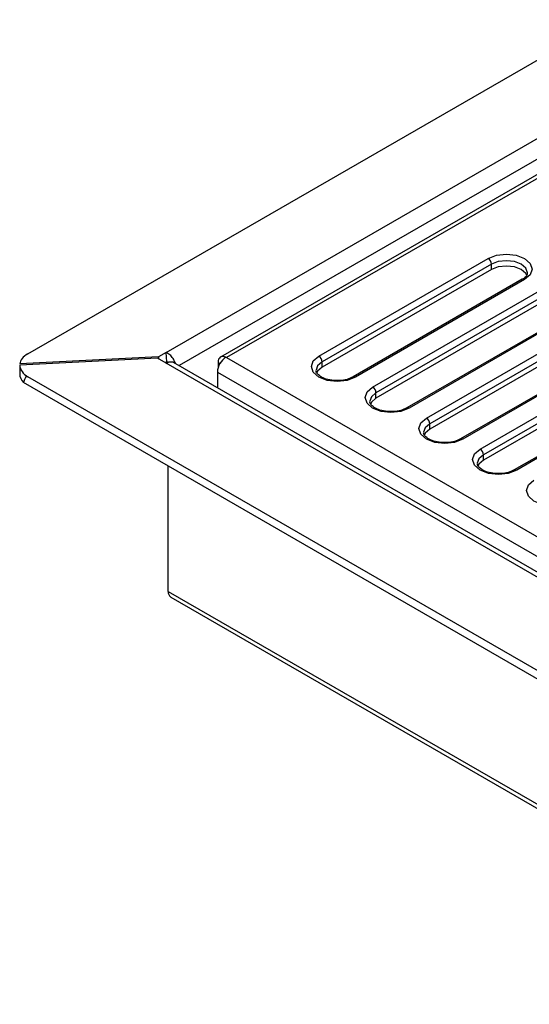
# Model space of a CAD drawing. Header units: millimetres. Extents: x 1 to 419, y 2 to 295.
# Tile 20 of 50: x 125 to 136, y 23 to 44. Entities that reach past the tile are written whole.
import ezdxf

# ---------------------------------------------------------------- set-up
doc = ezdxf.new("R2010")
doc.units = ezdxf.units.MM

msp = doc.modelspace()

# ---------------------------------------------------------------- linework, layer by layer
at = {"color": 7, "linetype": 'Continuous', "lineweight": 25}
for p, q in [((124.9929, 36.5044), (153.8898, 53.1863)), ((127.9365, 36.5333), (154.1173, 51.6472)), ((154.1853, 50.918), (129.0972, 36.4349)), ((154.3153, 50.9051), (129.2272, 36.422)), ((131.1929, 36.4547), (134.7992, 38.5365)), ((134.8699, 38.414), (131.2636, 36.3322)), ((134.8699, 38.2997), (131.2636, 36.2179)), ((134.8699, 38.2997), (134.8699, 38.414)), ((135.527, 38.0924), (131.9207, 36.0106)), ((135.577, 38.0875), (131.9707, 36.0056)), ((132.3384, 35.7934), (135.9447, 37.8752)), ((136.0154, 37.7527), (132.4092, 35.6709)), ((136.0154, 37.6384), (132.4092, 35.5566)), ((136.6725, 37.4311), (133.0663, 35.3493)), ((136.7225, 37.4262), (133.1163, 35.3444)), ((133.484, 35.1321), (137.0902, 37.2139)), ((137.1609, 37.0915), (133.5547, 35.0096)), ((137.1609, 36.9771), (133.5547, 34.8953)), ((137.818, 36.7699), (134.2118, 34.688)), ((137.868, 36.7649), (134.2618, 34.6831)), ((134.6295, 34.4708), (138.2357, 36.5526)), ((127.7547, 36.4087), (124.8174, 36.2603)), ((127.7718, 36.4382), (124.818, 36.289)), ((127.9377, 36.3031), (127.7547, 36.4087)), ((127.9365, 36.5333), (127.7718, 36.4382)), ((127.7718, 36.4382), (127.7748, 36.3971)), ((127.9513, 36.3295), (127.9365, 36.5333)), ((129.213, 36.4302), (129.2272, 36.422)), ((129.2272, 36.422), (163.9885, 16.3547)), ((138.3064, 36.4302), (134.7002, 34.3483)), ((127.9513, 36.3295), (127.9216, 36.3124)), ((163.7893, 15.6064), (127.9377, 36.3031)), ((163.9275, 15.6338), (128.0915, 36.3215)), ((129.0433, 36.3158), (129.0433, 36.2016)), ((131.2636, 36.2179), (131.2636, 36.3322)), ((138.3064, 36.3159), (134.7002, 34.234)), ((163.5655, 13.7463), (124.9929, 36.0138)), ((129.0292, 36.1117), (163.8188, 16.0281)), ((129.0292, 36.1117), (129.0292, 35.7802)), ((138.9635, 36.1086), (135.3573, 34.0267)), ((139.0135, 36.1036), (135.4073, 34.0218)), ((163.6914, 13.4956), (124.8966, 35.8913)), ((132.4092, 35.5566), (132.4092, 35.6709)), ((133.5547, 34.8953), (133.5547, 35.0096)), ((134.7002, 34.234), (134.7002, 34.3483)), ((127.9827, 31.433), (127.9827, 34.1098)), ((127.9827, 31.433), (163.8047, 10.7534)), ((128.0365, 31.3139), (163.8585, 10.6343))]:
    msp.add_line(p, q, dxfattribs=at)
at = {"color": 8, "linetype": 'Continuous', "lineweight": 25}
for p, q in [((154.3012, 51.311), (128.2137, 36.251)), ((129.083, 36.2929), (129.0433, 36.3158))]:
    msp.add_line(p, q, dxfattribs=at)
at = {"color": 7, "linetype": 'Continuous', "lineweight": 25, "flags": 128}
for points in [[(134.7992, 38.5365), (134.9776, 38.6053), (135.1881, 38.6295), (135.3986, 38.6053), (135.577, 38.5365), (135.6962, 38.4335), (135.7381, 38.312), (135.6962, 38.1905), (135.577, 38.0875)], [(135.6254, 38.1774), (135.6038, 38.2154), (135.5063, 38.2997), (135.3603, 38.356), (135.1881, 38.3758), (135.0159, 38.356), (134.8699, 38.2997)], [(129.213, 36.4296), (129.1792, 36.4423), (129.1471, 36.447), (129.1178, 36.4435), (129.0923, 36.4318), (129.0714, 36.4124), (129.056, 36.386), (129.0465, 36.3534), (129.0433, 36.3158)], [(131.9707, 36.0056), (131.7923, 35.9368), (131.5818, 35.9127), (131.3714, 35.9368), (131.1929, 36.0056), (131.0737, 36.1087), (131.0318, 36.2302), (131.0737, 36.3517), (131.1929, 36.4547)], [(131.2636, 36.2179), (131.1661, 36.1336), (131.1449, 36.0962)], [(133.1163, 35.3444), (132.9378, 35.2755), (132.7273, 35.2514), (132.5169, 35.2755), (132.3384, 35.3444), (132.2192, 35.4474), (132.1773, 35.5689), (132.2192, 35.6904), (132.3384, 35.7934)], [(132.4092, 35.5566), (132.3116, 35.4723), (132.2904, 35.4349)], [(134.2618, 34.6831), (134.0833, 34.6142), (133.8729, 34.5901), (133.6624, 34.6142), (133.484, 34.6831), (133.3647, 34.7861), (133.3229, 34.9076), (133.3647, 35.0291), (133.484, 35.1321)], [(133.5547, 34.8953), (133.4571, 34.811), (133.4359, 34.7736)], [(135.4073, 34.0218), (135.2289, 33.9529), (135.0184, 33.9288), (134.8079, 33.9529), (134.6295, 34.0218), (134.5102, 34.1248), (134.4684, 34.2463), (134.5102, 34.3678), (134.6295, 34.4708)], [(134.7002, 34.234), (134.6026, 34.1497), (134.5814, 34.1123)], [(136.5528, 33.3605), (136.3744, 33.2917), (136.1639, 33.2675), (135.9534, 33.2917), (135.775, 33.3605), (135.6558, 33.4635), (135.6139, 33.585), (135.6558, 33.7065), (135.775, 33.8095)]]:
    msp.add_lwpolyline(points, dxfattribs=at)
at = {"color": 8, "linetype": 'Continuous', "lineweight": 25, "flags": 128}
for points in [[(135.638, 38.2271), (135.6381, 38.2303), (135.6038, 38.3298), (135.5063, 38.414), (135.3603, 38.4704), (135.1881, 38.4901), (135.0159, 38.4704), (134.8699, 38.414)], [(131.2636, 36.3322), (131.1661, 36.2479), (131.1319, 36.1518)], [(132.4092, 35.6709), (132.3116, 35.5866), (132.2774, 35.4905)], [(133.5547, 35.0096), (133.4571, 34.9253), (133.4229, 34.8292)], [(134.7002, 34.3483), (134.6026, 34.264), (134.5684, 34.1679)]]:
    msp.add_lwpolyline(points, dxfattribs=at)
at = {"color": 7, "linetype": 'Continuous', "lineweight": 25}
for centre, radius, start, end in [((134.7164, 38.4071), 0.1537, 2.60548, 57.39452), ((129.4283, 36.0936), 0.3996, 122.60548, 177.39452), ((131.1101, 36.3252), 0.1537, 2.60548, 57.39452), ((132.2556, 35.6639), 0.1537, 2.60548, 57.39452), ((133.4011, 35.0026), 0.1537, 2.60548, 57.39452), ((134.5467, 34.3413), 0.1537, 2.60548, 57.39452), ((128.1103, 31.419), 0.1284, 173.76489, 234.92293)]:
    msp.add_arc(centre, radius, start, end, dxfattribs=at)
at = {"color": 8, "linetype": 'Continuous', "lineweight": 25}
for centre, radius, start, end in [((135.5477, 38.0466), 0.0503, 54.38242, 114.30712), ((131.9414, 35.9646), 0.0505, 54.43169, 113.74362), ((133.0869, 35.3033), 0.0505, 54.43169, 113.74362), ((134.2324, 34.642), 0.0505, 54.43169, 113.74362), ((135.3779, 33.9807), 0.0505, 54.43169, 113.74362)]:
    msp.add_arc(centre, radius, start, end, dxfattribs=at)
at = {"color": 7, "linetype": 'Continuous', "lineweight": 25}
for centre, major_axis, ratio, start_param, end_param in [((125.4172, 36.3024), (0.5996, 0.0419), 0.524922, 2.3195604, 3.0514712), ((125.4172, 36.0688), (0.0024, 7.6034), 0.0789115, 1.5456291, 1.5702846), ((125.4172, 36.3016), (0.5992, 0.0498), 0.6251762, 3.1188348, 3.8750546), ((125.4172, 36.1049), (0.5992, 0.0498), 0.6251762, 3.0941793, 3.6102272), ((125.4172, 30.6589), (-0.4457, 5.3604), 0.0749318, 6.231249, 6.4960764)]:
    msp.add_ellipse(centre, major_axis=major_axis, ratio=ratio, start_param=start_param, end_param=end_param, dxfattribs=at)
for points, knots in [([(135.6337, 38.2283), (135.6341, 38.2175), (135.635, 38.1908), (135.5989, 38.14), (135.5473, 38.1059), (135.527, 38.0924)], [0, 0, 0, 0, 0.2905506, 0.7207252, 1, 1, 1, 1]), ([(128.1363, 36.2957), (128.1352, 36.2997), (128.1297, 36.3195), (128.1127, 36.356), (128.0857, 36.4026), (128.0528, 36.4456), (128.016, 36.4828), (127.9766, 36.5136), (127.9499, 36.5267), (127.9365, 36.5333)], [0, 0, 0, 0, 0.0409506, 0.2007922, 0.3606338, 0.5204753, 0.6803169, 0.8401584, 1, 1, 1, 1]), ([(127.9377, 36.3031), (127.9511, 36.3105), (127.9777, 36.3252), (128.0171, 36.3356), (128.0533, 36.3356), (128.0784, 36.3303), (128.0892, 36.3221), (128.091, 36.3207)], [0, 0, 0, 0, 0.2375416, 0.4750831, 0.7126247, 0.9501663, 1, 1, 1, 1]), ([(127.9736, 36.3212), (127.9725, 36.3221), (127.9689, 36.3246), (127.9611, 36.3282), (127.9545, 36.3291), (127.9513, 36.3295)], [0, 0, 0, 0, 0.1935348, 0.5967674, 1, 1, 1, 1]), ([(131.9207, 36.0106), (131.901, 36.0004), (131.8438, 35.9706), (131.7168, 35.9364), (131.5483, 35.9259), (131.3818, 35.9495), (131.2443, 36.0021), (131.159, 36.0716), (131.1304, 36.1199), (131.1349, 36.1435), (131.1362, 36.1506)], [0, 0, 0, 0, 0.0744075, 0.216072, 0.3636816, 0.5120401, 0.6586059, 0.8010436, 0.9406678, 1, 1, 1, 1]), ([(133.0663, 35.3493), (133.0465, 35.3391), (132.9893, 35.3093), (132.8623, 35.2751), (132.6938, 35.2646), (132.5274, 35.2882), (132.3898, 35.3408), (132.3045, 35.4103), (132.276, 35.4586), (132.2804, 35.4822), (132.2817, 35.4893)], [0, 0, 0, 0, 0.0744075, 0.216072, 0.3636816, 0.5120401, 0.6586059, 0.8010436, 0.9406678, 1, 1, 1, 1]), ([(134.2118, 34.688), (134.1921, 34.6778), (134.1348, 34.648), (134.0078, 34.6138), (133.8393, 34.6033), (133.6729, 34.6269), (133.5353, 34.6796), (133.45, 34.749), (133.4215, 34.7973), (133.4259, 34.8209), (133.4272, 34.828)], [0, 0, 0, 0, 0.0744075, 0.216072, 0.3636816, 0.5120401, 0.6586059, 0.8010436, 0.9406678, 1, 1, 1, 1]), ([(135.3573, 34.0267), (135.3376, 34.0165), (135.2803, 33.9867), (135.1533, 33.9525), (134.9848, 33.942), (134.8184, 33.9656), (134.6808, 34.0183), (134.5955, 34.0877), (134.567, 34.136), (134.5714, 34.1597), (134.5727, 34.1667)], [0, 0, 0, 0, 0.0744075, 0.216072, 0.3636816, 0.5120401, 0.6586059, 0.8010436, 0.9406678, 1, 1, 1, 1])]:
    msp.add_open_spline(points, degree=3, knots=knots, dxfattribs=at)

doc.saveas('drawing.dxf')
